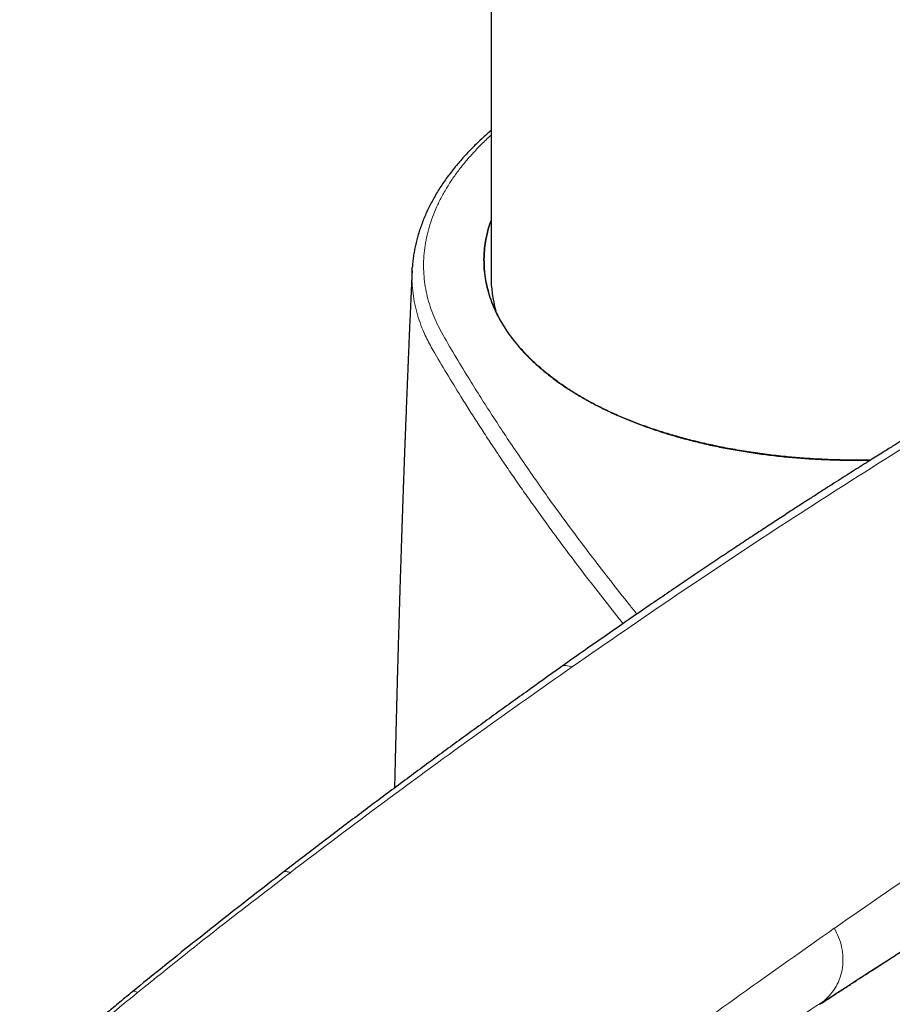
# Model space of a CAD drawing. Header units: millimetres. Extents: x 8 to 1080, y 12 to 906.
# Tile 42 of 76: x 984 to 1015, y 145 to 179. Entities that reach past the tile are written whole.
import ezdxf

# ---------------------------------------------------------------- set-up
doc = ezdxf.new("R2010")
doc.units = ezdxf.units.MM

msp = doc.modelspace()

# ---------------------------------------------------------------- linework, layer by layer
at = {"color": 7, "linetype": 'Continuous', "lineweight": 30}
for p, q in [((1000.931, 235.722), (1000.931, 170.399)), ((998.13, 170.499), (998.136, 170.69))]:
    msp.add_line(p, q, dxfattribs=at)
at = {"color": 252, "linetype": 'Continuous', "lineweight": 0}
msp.add_line((1012.643, 144.592), (1012.754, 144.664), dxfattribs=at)
at = {"color": 7, "linetype": 'Continuous', "lineweight": 30}
msp.add_arc((1005.717, 170.408), 4.787, 180.1047, 195.2184, dxfattribs=at)
for points, knots in [([(1039.124, 175.86), (1039.101, 175.853), (1039.051, 175.837), (1038.975, 175.814), (1038.889, 175.787), (1038.8, 175.76), (1038.713, 175.733), (1038.638, 175.709), (1038.575, 175.689), (1038.523, 175.673), (1038.476, 175.658), (1038.427, 175.642), (1038.366, 175.623), (1038.287, 175.598), (1038.188, 175.566), (1038.076, 175.53), (1037.958, 175.492), (1037.841, 175.454), (1037.73, 175.417), (1037.623, 175.382), (1037.523, 175.349), (1037.435, 175.32), (1037.36, 175.295), (1037.291, 175.272), (1037.213, 175.246), (1037.122, 175.215), (1037.016, 175.179), (1036.896, 175.139), (1036.762, 175.093), (1036.615, 175.042), (1036.458, 174.988), (1036.304, 174.934), (1036.161, 174.884), (1036.043, 174.843), (1035.947, 174.808), (1035.865, 174.779), (1035.779, 174.749), (1035.684, 174.715), (1035.566, 174.672), (1035.435, 174.625), (1035.298, 174.576), (1035.174, 174.53), (1035.068, 174.491), (1034.982, 174.46), (1034.909, 174.433), (1034.833, 174.404), (1034.724, 174.364), (1034.585, 174.312), (1034.417, 174.249), (1034.249, 174.185), (1034.084, 174.122), (1033.926, 174.061), (1033.77, 174.001), (1033.633, 173.948), (1033.516, 173.902), (1033.426, 173.866), (1033.344, 173.834), (1033.264, 173.802), (1033.177, 173.767), (1033.078, 173.728), (1032.969, 173.684), (1032.781, 173.609), (1032.516, 173.501), (1032.175, 173.361), (1031.881, 173.238), (1031.642, 173.137), (1031.466, 173.062), (1031.308, 172.995), (1031.175, 172.938), (1031.066, 172.891), (1030.976, 172.852), (1030.891, 172.815), (1030.802, 172.776), (1030.704, 172.733), (1030.596, 172.686), (1030.479, 172.634), (1030.34, 172.573), (1030.177, 172.5), (1029.987, 172.416), (1029.782, 172.323), (1029.561, 172.223), (1029.361, 172.131), (1029.187, 172.051), (1029.043, 171.985), (1028.901, 171.919), (1028.769, 171.857), (1028.655, 171.804), (1028.562, 171.76), (1028.487, 171.725), (1028.424, 171.695), (1028.355, 171.662), (1028.266, 171.62), (1028.15, 171.565), (1028.019, 171.503), (1027.878, 171.435), (1027.694, 171.346), (1027.471, 171.238), (1027.21, 171.111), (1026.949, 170.982), (1026.677, 170.848), (1026.385, 170.702), (1026.084, 170.55), (1025.775, 170.393), (1025.46, 170.232), (1025.19, 170.092), (1024.976, 169.981), (1024.829, 169.904), (1024.694, 169.833), (1024.574, 169.77), (1024.469, 169.715), (1024.379, 169.668), (1024.304, 169.628), (1024.242, 169.595), (1024.191, 169.568), (1024.151, 169.546), (1024.113, 169.526), (1024.066, 169.501), (1024.001, 169.466), (1023.917, 169.422), (1023.819, 169.369), (1023.712, 169.312), (1023.579, 169.241), (1023.417, 169.153), (1023.223, 169.048), (1023.016, 168.935), (1022.795, 168.815), (1022.565, 168.688), (1022.274, 168.528), (1021.932, 168.338), (1021.545, 168.122), (1021.176, 167.913), (1020.824, 167.714), (1020.49, 167.523), (1020.174, 167.341), (1019.873, 167.167), (1019.577, 166.996), (1019.279, 166.822), (1018.974, 166.643), (1018.663, 166.459), (1018.38, 166.291), (1018.127, 166.141), (1017.905, 166.009), (1017.681, 165.874), (1017.453, 165.737), (1017.223, 165.598), (1016.995, 165.46), (1016.778, 165.328), (1016.577, 165.206), (1016.396, 165.095), (1016.235, 164.997), (1016.094, 164.91), (1015.986, 164.844), (1015.909, 164.796), (1015.864, 164.769), (1015.833, 164.75), (1015.806, 164.733), (1015.773, 164.712), (1015.719, 164.679), (1015.642, 164.632), (1015.538, 164.567), (1015.412, 164.489), (1015.263, 164.397), (1015.091, 164.29), (1014.897, 164.169), (1014.68, 164.033), (1014.441, 163.883), (1014.179, 163.719), (1013.905, 163.546), (1013.621, 163.366), (1013.328, 163.18), (1013.017, 162.982), (1012.687, 162.771), (1012.339, 162.547), (1011.973, 162.311), (1011.575, 162.053), (1011.143, 161.772), (1010.676, 161.466), (1010.187, 161.145), (1009.675, 160.806), (1009.141, 160.451), (1008.585, 160.079), (1008.006, 159.69), (1007.405, 159.283), (1006.781, 158.858), (1006.139, 158.417), (1005.479, 157.962), (1004.802, 157.49), (1004.102, 157.001), (1003.629, 156.667), (1003.388, 156.497)], [0, 0, 0, 0, 0.001741, 0.003901, 0.00649, 0.009485, 0.012301, 0.014713, 0.016616, 0.018161, 0.019551, 0.021028, 0.02259, 0.025097, 0.028034, 0.03146, 0.035179, 0.038727, 0.042091, 0.045299, 0.048356, 0.051022, 0.053122, 0.055063, 0.057233, 0.060082, 0.06325, 0.066816, 0.070811, 0.075318, 0.080043, 0.084809, 0.089145, 0.092845, 0.095395, 0.097788, 0.100177, 0.10302, 0.106348, 0.110709, 0.11476, 0.118498, 0.121848, 0.124143, 0.126162, 0.128355, 0.130915, 0.135749, 0.140717, 0.145755, 0.150641, 0.155283, 0.159787, 0.164343, 0.167404, 0.170068, 0.172317, 0.174563, 0.177133, 0.180028, 0.183247, 0.186786, 0.196595, 0.206541, 0.216611, 0.222218, 0.227313, 0.231894, 0.235961, 0.238858, 0.241394, 0.243712, 0.246273, 0.24911, 0.252222, 0.255609, 0.259272, 0.264271, 0.269722, 0.275626, 0.281984, 0.288795, 0.292807, 0.296961, 0.301193, 0.304991, 0.308241, 0.310901, 0.313033, 0.314647, 0.316242, 0.318984, 0.32227, 0.326101, 0.330213, 0.334277, 0.341842, 0.349233, 0.356462, 0.364053, 0.372292, 0.381178, 0.389533, 0.398389, 0.407747, 0.41224, 0.416384, 0.420139, 0.423505, 0.426482, 0.428918, 0.431012, 0.432764, 0.434173, 0.435239, 0.436109, 0.437348, 0.439203, 0.441575, 0.444374, 0.447358, 0.450514, 0.455525, 0.460917, 0.466687, 0.472839, 0.479349, 0.485843, 0.49705, 0.507757, 0.517963, 0.527666, 0.536865, 0.545558, 0.553747, 0.561753, 0.569937, 0.5783, 0.586841, 0.595562, 0.601536, 0.607591, 0.613727, 0.619944, 0.626243, 0.632593, 0.638552, 0.644038, 0.648975, 0.653361, 0.657197, 0.660481, 0.662224, 0.663451, 0.664158, 0.664741, 0.665653, 0.666893, 0.669115, 0.671949, 0.675395, 0.679454, 0.684125, 0.689409, 0.695307, 0.701818, 0.708943, 0.716681, 0.724136, 0.732082, 0.740522, 0.749453, 0.758877, 0.768794, 0.779202, 0.791219, 0.803832, 0.817039, 0.830841, 0.845236, 0.860225, 0.875806, 0.89198, 0.908745, 0.926102, 0.943723, 0.961914, 0.980673, 1, 1, 1, 1]), ([(1000.931, 175.556), (1000.881, 175.513), (1000.764, 175.413), (1000.589, 175.253), (1000.404, 175.077), (1000.227, 174.9), (1000.056, 174.721), (999.893, 174.541), (999.736, 174.358), (999.587, 174.175), (999.444, 173.99), (999.308, 173.803), (999.18, 173.614), (999.058, 173.424), (998.943, 173.232), (998.836, 173.04), (998.735, 172.846), (998.643, 172.652), (998.558, 172.457), (998.481, 172.262), (998.411, 172.066), (998.349, 171.871), (998.294, 171.675), (998.247, 171.479), (998.208, 171.282), (998.176, 171.086), (998.152, 170.889), (998.139, 170.756), (998.135, 170.689), (998.135, 170.687)], [0, 0, 0, 0, 0.0298637, 0.0695006, 0.1089836, 0.1483344, 0.1875745, 0.2267252, 0.2658072, 0.3048412, 0.3438476, 0.3828467, 0.4218577, 0.4608956, 0.4999814, 0.5390415, 0.5779931, 0.6167818, 0.6554222, 0.6939259, 0.7323062, 0.7705774, 0.8087557, 0.8468587, 0.8849057, 0.9229174, 0.9609162, 0.9989223, 1, 1, 1, 1]), ([(1000.931, 172.376), (1000.916, 172.337), (1000.863, 172.192), (1000.797, 171.939), (1000.731, 171.619), (1000.69, 171.299), (1000.684, 171.086), (1000.681, 170.98)], [0, 0, 0, 0, 0.084567, 0.313474, 0.542483, 0.771391, 1, 1, 1, 1]), ([(1000.681, 170.98), (1000.684, 171.085), (1000.69, 171.296), (1000.732, 171.613), (1000.797, 171.93), (1000.864, 172.179), (1000.916, 172.322), (1000.931, 172.361)], [0, 0, 0, 0, 0.229498, 0.458597, 0.687368, 0.915869, 1, 1, 1, 1]), ([(1014.407, 163.862), (1014.36, 163.861), (1014.118, 163.854), (1013.683, 163.856), (1013.104, 163.866), (1012.527, 163.891), (1011.954, 163.929), (1011.352, 163.982), (1010.724, 164.053), (1010.071, 164.146), (1009.429, 164.255), (1008.822, 164.376), (1008.251, 164.506), (1007.713, 164.645), (1007.189, 164.796), (1006.679, 164.959), (1006.184, 165.135), (1005.707, 165.322), (1005.246, 165.521), (1004.812, 165.728), (1004.404, 165.942), (1004.022, 166.162), (1003.657, 166.391), (1003.312, 166.629), (1002.986, 166.874), (1002.662, 167.143), (1002.344, 167.436), (1002.037, 167.754), (1001.76, 168.08), (1001.522, 168.403), (1001.319, 168.72), (1001.149, 169.031), (1001.004, 169.346), (1000.886, 169.666), (1000.793, 169.99), (1000.727, 170.317), (1000.686, 170.647), (1000.683, 170.869), (1000.681, 170.98)], [0, 0, 0, 0, 0.006494, 0.033085, 0.05969, 0.086311, 0.112949, 0.139601, 0.17103, 0.202472, 0.233923, 0.265375, 0.293455, 0.321526, 0.349586, 0.377631, 0.40566, 0.433674, 0.461673, 0.489663, 0.516252, 0.542833, 0.56941, 0.59599, 0.622575, 0.649168, 0.680521, 0.711892, 0.743281, 0.77469, 0.802753, 0.830836, 0.858942, 0.887074, 0.915239, 0.943442, 0.971692, 1, 1, 1, 1]), ([(1000.681, 170.98), (1000.682, 170.874), (1000.685, 170.661), (1000.722, 170.345), (1000.78, 170.031), (1000.865, 169.716), (1000.976, 169.401), (1001.113, 169.088), (1001.275, 168.779), (1001.461, 168.477), (1001.669, 168.185), (1001.898, 167.9), (1002.149, 167.622), (1002.425, 167.348), (1002.726, 167.079), (1003.053, 166.816), (1003.401, 166.561), (1003.767, 166.318), (1004.149, 166.086), (1004.547, 165.865), (1004.962, 165.655), (1005.399, 165.452), (1005.857, 165.259), (1006.337, 165.075), (1006.832, 164.903), (1007.337, 164.744), (1007.851, 164.6), (1008.373, 164.468), (1008.906, 164.349), (1009.454, 164.241), (1010.018, 164.145), (1010.597, 164.062), (1011.183, 163.993), (1011.771, 163.937), (1012.358, 163.897), (1012.944, 163.869), (1013.534, 163.856), (1014.022, 163.853), (1014.314, 163.86), (1014.408, 163.863)], [0, 0, 0, 0, 0.027038, 0.054099, 0.081161, 0.108199, 0.136023, 0.163873, 0.191722, 0.219547, 0.246584, 0.273645, 0.300705, 0.327743, 0.355563, 0.383409, 0.411255, 0.439076, 0.466149, 0.493247, 0.520344, 0.547418, 0.575277, 0.603161, 0.631046, 0.658905, 0.685993, 0.713104, 0.740216, 0.767304, 0.79518, 0.823082, 0.850983, 0.87886, 0.905919, 0.933002, 0.960085, 0.987145, 1, 1, 1, 1]), ([(998.129, 170.582), (998.127, 170.537), (998.124, 170.458), (998.119, 170.35), (998.115, 170.263), (998.111, 170.191), (998.109, 170.132), (998.105, 170.057), (998.1, 169.953), (998.094, 169.813), (998.087, 169.654), (998.078, 169.451), (998.067, 169.21), (998.055, 168.937), (998.043, 168.661), (998.031, 168.383), (998.02, 168.128), (998.01, 167.902), (998.002, 167.714), (997.995, 167.546), (997.989, 167.391), (997.983, 167.238), (997.976, 167.07), (997.968, 166.877), (997.959, 166.654), (997.949, 166.406), (997.937, 166.11), (997.924, 165.781), (997.91, 165.429), (997.897, 165.09), (997.886, 164.815), (997.878, 164.604), (997.873, 164.457), (997.868, 164.325), (997.863, 164.206), (997.859, 164.098), (997.855, 163.993), (997.851, 163.887), (997.847, 163.776), (997.843, 163.661), (997.839, 163.538), (997.834, 163.402), (997.829, 163.26), (997.823, 163.112), (997.818, 162.962), (997.812, 162.798), (997.806, 162.622), (997.799, 162.433), (997.793, 162.258), (997.788, 162.105), (997.784, 161.984), (997.78, 161.879), (997.777, 161.792), (997.775, 161.72), (997.772, 161.655), (997.77, 161.58), (997.767, 161.485), (997.763, 161.365), (997.758, 161.231), (997.753, 161.089), (997.747, 160.892), (997.739, 160.644), (997.729, 160.349), (997.72, 160.064), (997.712, 159.812), (997.705, 159.599), (997.7, 159.429), (997.695, 159.287), (997.692, 159.173), (997.69, 159.094), (997.688, 159.036), (997.686, 158.986), (997.684, 158.92), (997.682, 158.837), (997.679, 158.738), (997.675, 158.622), (997.669, 158.404), (997.659, 158.096), (997.648, 157.713), (997.638, 157.354), (997.628, 157.015), (997.62, 156.731), (997.614, 156.502), (997.609, 156.324), (997.604, 156.151), (997.599, 155.974), (997.594, 155.785), (997.589, 155.6), (997.585, 155.417), (997.58, 155.234), (997.575, 155.035), (997.57, 154.848), (997.565, 154.679), (997.562, 154.529), (997.558, 154.38), (997.554, 154.239), (997.551, 154.116), (997.549, 154.012), (997.547, 153.928), (997.545, 153.862), (997.544, 153.802), (997.542, 153.729), (997.539, 153.629), (997.536, 153.499), (997.531, 153.305), (997.526, 153.058), (997.519, 152.771), (997.512, 152.497), (997.508, 152.315), (997.506, 152.224), (997.506, 152.22)], [0, 0, 0, 0, 0.0073771, 0.0129785, 0.0177485, 0.0216871, 0.0247942, 0.0274655, 0.0341418, 0.0418292, 0.0505277, 0.0602373, 0.0750893, 0.0900787, 0.1051945, 0.1204367, 0.1356008, 0.1471203, 0.1574212, 0.1665034, 0.1746428, 0.1829313, 0.1914814, 0.2023022, 0.2144869, 0.2280405, 0.242963, 0.2627951, 0.2819728, 0.3004778, 0.3183103, 0.3271063, 0.3351301, 0.3423814, 0.3488601, 0.3545723, 0.3601249, 0.3659201, 0.3719581, 0.3782388, 0.3847656, 0.3920709, 0.4005408, 0.4080128, 0.4162038, 0.4251138, 0.434743, 0.4450914, 0.455878, 0.4634254, 0.4700469, 0.4757423, 0.4805116, 0.4843549, 0.4874301, 0.4911805, 0.4964869, 0.5030306, 0.5107024, 0.5184967, 0.52617, 0.5428612, 0.5589495, 0.5744346, 0.5893064, 0.6000596, 0.6092922, 0.6170041, 0.6231953, 0.6278656, 0.6299131, 0.6325887, 0.6361713, 0.6406609, 0.6460576, 0.6523615, 0.659473, 0.6816952, 0.7024927, 0.7219001, 0.7402748, 0.7576883, 0.7681525, 0.7776476, 0.7866861, 0.796297, 0.8065093, 0.8173456, 0.8264062, 0.8363421, 0.8471534, 0.8588402, 0.8666342, 0.8747743, 0.8832037, 0.8909356, 0.8976104, 0.903228, 0.9077883, 0.9112914, 0.9140753, 0.9175051, 0.9231913, 0.9302324, 0.9386283, 0.9548391, 0.9704012, 0.9852361, 0.9993436, 1, 1, 1, 1]), ([(1012.604, 144.544), (1012.704, 144.609), (1012.925, 144.753), (1013.259, 144.971), (1013.601, 145.193), (1013.921, 145.401), (1014.221, 145.595), (1014.5, 145.775), (1014.761, 145.944), (1015.004, 146.101), (1015.229, 146.246), (1015.431, 146.376), (1015.61, 146.491), (1015.766, 146.592), (1015.896, 146.675), (1016, 146.742), (1016.083, 146.795), (1016.152, 146.84), (1016.209, 146.876), (1016.254, 146.905), (1016.292, 146.929), (1016.335, 146.957), (1016.391, 146.993), (1016.464, 147.039), (1016.553, 147.096), (1016.657, 147.163), (1016.78, 147.242), (1016.922, 147.332), (1017.08, 147.433), (1017.245, 147.538), (1017.411, 147.644), (1017.576, 147.749), (1017.943, 147.983), (1018.48, 148.323), (1019.184, 148.768), (1019.917, 149.228), (1020.711, 149.725), (1021.34, 150.115), (1021.741, 150.363), (1021.911, 150.469), (1022.079, 150.572), (1022.237, 150.67), (1022.379, 150.757), (1022.501, 150.832), (1022.604, 150.895), (1022.683, 150.943), (1022.74, 150.979), (1022.78, 151.003), (1022.816, 151.025), (1022.858, 151.05), (1022.916, 151.086), (1022.991, 151.132), (1023.081, 151.187), (1023.186, 151.251), (1023.3, 151.321), (1023.419, 151.393), (1023.671, 151.546), (1024.054, 151.778), (1024.55, 152.078), (1025.028, 152.365), (1025.378, 152.573), (1025.614, 152.714), (1025.731, 152.783), (1025.836, 152.846), (1025.925, 152.898), (1025.996, 152.94), (1026.048, 152.971), (1026.088, 152.995), (1026.125, 153.017), (1026.172, 153.044), (1026.231, 153.079), (1026.302, 153.121), (1026.386, 153.171), (1026.487, 153.23), (1026.605, 153.3), (1026.737, 153.377), (1026.872, 153.456), (1027.005, 153.534), (1027.185, 153.639), (1027.407, 153.768), (1027.664, 153.917), (1027.902, 154.054), (1028.13, 154.186), (1028.308, 154.288), (1028.44, 154.363), (1028.526, 154.413), (1028.613, 154.462), (1028.7, 154.512), (1028.784, 154.56), (1028.864, 154.605), (1028.933, 154.645), (1028.99, 154.677), (1029.035, 154.702), (1029.08, 154.728), (1029.136, 154.759), (1029.207, 154.8), (1029.293, 154.848), (1029.395, 154.905), (1029.511, 154.971), (1029.698, 155.076), (1029.948, 155.216), (1030.212, 155.363), (1030.428, 155.483), (1030.599, 155.577), (1030.764, 155.668), (1030.919, 155.753), (1031.058, 155.829), (1031.172, 155.891), (1031.269, 155.944), (1031.357, 155.992), (1031.454, 156.045), (1031.564, 156.104), (1031.685, 156.17), (1031.814, 156.24), (1032.027, 156.354), (1032.322, 156.511), (1032.753, 156.74), (1033.087, 156.915), (1033.321, 157.038), (1033.399, 157.078), (1033.467, 157.114), (1033.525, 157.143), (1033.574, 157.169), (1033.616, 157.19), (1033.658, 157.212), (1033.704, 157.236), (1033.761, 157.265), (1033.828, 157.3), (1033.905, 157.339), (1034.007, 157.391), (1034.133, 157.456), (1034.282, 157.532), (1034.441, 157.612), (1034.608, 157.697), (1034.755, 157.771), (1034.882, 157.834), (1034.985, 157.886), (1035.091, 157.939), (1035.198, 157.991), (1035.3, 158.042), (1035.391, 158.087), (1035.465, 158.123), (1035.523, 158.152), (1035.568, 158.174), (1035.609, 158.194), (1035.655, 158.216), (1035.711, 158.244), (1035.785, 158.28), (1035.872, 158.322), (1035.968, 158.369), (1036.064, 158.415), (1036.182, 158.472), (1036.321, 158.539), (1036.48, 158.614), (1036.633, 158.687), (1036.769, 158.751), (1036.884, 158.806), (1036.977, 158.849), (1037.056, 158.886), (1037.122, 158.917), (1037.17, 158.939), (1037.204, 158.955), (1037.233, 158.969), (1037.269, 158.985), (1037.317, 159.007), (1037.376, 159.035), (1037.459, 159.073), (1037.562, 159.12), (1037.678, 159.173), (1037.79, 159.224), (1037.895, 159.272), (1037.992, 159.316), (1038.083, 159.357), (1038.217, 159.417), (1038.395, 159.496), (1038.613, 159.593), (1038.831, 159.688), (1039.052, 159.784), (1039.287, 159.885), (1039.481, 159.967), (1039.629, 160.029), (1039.726, 160.07), (1039.817, 160.108), (1039.898, 160.142), (1039.963, 160.169), (1040.015, 160.19), (1040.059, 160.209), (1040.105, 160.228), (1040.162, 160.251), (1040.231, 160.279), (1040.334, 160.321), (1040.467, 160.375), (1040.627, 160.439), (1040.785, 160.502), (1040.941, 160.564), (1041.082, 160.619), (1041.205, 160.667), (1041.307, 160.707), (1041.398, 160.742), (1041.487, 160.776), (1041.579, 160.811), (1041.682, 160.85), (1041.789, 160.89), (1041.898, 160.931), (1042.006, 160.971), (1042.115, 161.012), (1042.219, 161.05), (1042.311, 161.084), (1042.398, 161.115), (1042.489, 161.148), (1042.591, 161.184), (1042.706, 161.225), (1042.832, 161.269), (1042.945, 161.309), (1043.039, 161.342), (1043.11, 161.366), (1043.171, 161.387), (1043.224, 161.405), (1043.279, 161.424), (1043.343, 161.446), (1043.434, 161.477), (1043.545, 161.514), (1043.665, 161.554), (1043.776, 161.59), (1043.875, 161.622), (1043.964, 161.651), (1044.031, 161.673), (1044.08, 161.688), (1044.113, 161.699), (1044.143, 161.708), (1044.173, 161.718), (1044.213, 161.731), (1044.268, 161.748), (1044.337, 161.77), (1044.421, 161.796), (1044.511, 161.823), (1044.601, 161.851), (1044.683, 161.876), (1044.754, 161.897), (1044.817, 161.916), (1044.879, 161.934), (1044.947, 161.955), (1045.024, 161.977), (1045.102, 162), (1045.184, 162.024), (1045.267, 162.047), (1045.347, 162.07), (1045.418, 162.09), (1045.486, 162.109), (1045.558, 162.128), (1045.633, 162.149), (1045.709, 162.17), (1045.784, 162.19), (1045.861, 162.21), (1045.936, 162.23), (1046.002, 162.247), (1046.068, 162.264), (1046.139, 162.282), (1046.222, 162.303), (1046.311, 162.325), (1046.407, 162.348), (1046.506, 162.372), (1046.6, 162.394), (1046.683, 162.414), (1046.758, 162.431), (1046.832, 162.448), (1046.913, 162.466), (1047.002, 162.485), (1047.097, 162.506), (1047.192, 162.526), (1047.286, 162.545), (1047.381, 162.564), (1047.476, 162.583), (1047.568, 162.6), (1047.654, 162.616), (1047.74, 162.632), (1047.813, 162.645), (1047.87, 162.655), (1047.912, 162.662), (1047.957, 162.669), (1048.004, 162.677), (1048.049, 162.684), (1048.086, 162.69), (1048.116, 162.695), (1048.145, 162.699), (1048.178, 162.705), (1048.217, 162.711), (1048.258, 162.717), (1048.304, 162.723), (1048.349, 162.73), (1048.395, 162.736), (1048.437, 162.742), (1048.479, 162.748), (1048.523, 162.753), (1048.571, 162.759), (1048.619, 162.765), (1048.666, 162.771), (1048.708, 162.776), (1048.745, 162.78), (1048.777, 162.784), (1048.806, 162.787), (1048.833, 162.789), (1048.861, 162.792), (1048.891, 162.795), (1048.928, 162.799), (1048.968, 162.803), (1049.007, 162.806), (1049.039, 162.809), (1049.066, 162.811), (1049.09, 162.813), (1049.114, 162.815), (1049.142, 162.817), (1049.177, 162.819), (1049.217, 162.822), (1049.257, 162.824), (1049.295, 162.826), (1049.328, 162.828), (1049.358, 162.829), (1049.387, 162.831), (1049.419, 162.832), (1049.453, 162.833), (1049.49, 162.834), (1049.527, 162.835), (1049.563, 162.835), (1049.599, 162.835), (1049.632, 162.835), (1049.664, 162.835), (1049.695, 162.835), (1049.723, 162.834), (1049.75, 162.833), (1049.777, 162.832), (1049.804, 162.831), (1049.831, 162.83), (1049.856, 162.828), (1049.878, 162.827), (1049.897, 162.825), (1049.917, 162.823), (1049.934, 162.821), (1049.949, 162.819), (1049.957, 162.818), (1049.961, 162.818), (1049.961, 162.818), (1049.961, 162.818)], [0, 0, 0, 0, 0.006323, 0.013997, 0.021231, 0.028025, 0.034381, 0.040297, 0.045773, 0.051039, 0.055823, 0.060124, 0.063942, 0.067278, 0.070132, 0.072194, 0.07395, 0.075435, 0.076648, 0.07759, 0.07828, 0.079098, 0.080319, 0.081875, 0.083766, 0.085993, 0.088555, 0.091639, 0.09509, 0.098649, 0.102197, 0.105735, 0.109262, 0.125749, 0.140274, 0.15464, 0.173072, 0.191759, 0.19546, 0.19917, 0.20289, 0.206396, 0.209481, 0.212145, 0.214387, 0.216208, 0.217292, 0.218142, 0.218777, 0.21964, 0.22091, 0.222586, 0.224539, 0.226854, 0.229442, 0.232037, 0.234622, 0.246021, 0.257201, 0.267361, 0.277645, 0.28036, 0.283042, 0.285398, 0.287367, 0.288948, 0.290142, 0.290858, 0.291602, 0.292629, 0.293938, 0.295529, 0.297404, 0.299561, 0.30226, 0.305289, 0.308352, 0.311326, 0.314211, 0.320435, 0.326197, 0.331498, 0.336484, 0.341603, 0.343521, 0.345462, 0.347425, 0.34941, 0.351388, 0.353129, 0.354816, 0.356107, 0.357003, 0.357884, 0.359164, 0.360784, 0.362746, 0.365048, 0.367691, 0.370671, 0.377857, 0.384794, 0.388806, 0.392729, 0.396565, 0.400217, 0.403425, 0.406172, 0.408161, 0.410096, 0.412335, 0.414881, 0.417732, 0.42079, 0.423883, 0.432559, 0.441446, 0.454218, 0.45618, 0.458073, 0.45971, 0.461078, 0.462177, 0.463188, 0.46405, 0.465155, 0.466505, 0.468101, 0.469942, 0.472028, 0.475354, 0.478963, 0.482768, 0.486769, 0.490966, 0.493408, 0.495911, 0.498476, 0.501103, 0.503648, 0.505862, 0.507741, 0.509048, 0.510124, 0.511004, 0.51208, 0.513455, 0.51513, 0.517459, 0.519845, 0.522193, 0.524504, 0.528537, 0.53245, 0.536243, 0.539902, 0.542541, 0.544844, 0.546811, 0.548443, 0.549738, 0.550405, 0.551023, 0.551914, 0.553103, 0.55459, 0.556376, 0.55933, 0.56233, 0.565151, 0.567794, 0.570257, 0.572541, 0.574694, 0.580419, 0.586103, 0.591442, 0.597136, 0.603205, 0.609675, 0.612193, 0.614768, 0.617262, 0.619376, 0.6211, 0.622435, 0.623405, 0.62459, 0.626088, 0.6279, 0.630025, 0.634264, 0.6385, 0.642712, 0.646902, 0.651011, 0.654086, 0.656837, 0.659261, 0.661503, 0.664011, 0.666818, 0.669877, 0.672775, 0.675754, 0.678814, 0.681768, 0.684343, 0.686534, 0.689011, 0.691877, 0.695127, 0.698658, 0.702448, 0.704672, 0.706697, 0.708427, 0.709863, 0.711273, 0.713103, 0.715359, 0.719122, 0.722618, 0.725815, 0.728712, 0.731303, 0.733563, 0.734621, 0.735587, 0.736459, 0.737266, 0.738268, 0.739973, 0.742125, 0.744459, 0.747428, 0.750147, 0.752607, 0.754769, 0.756638, 0.758306, 0.760398, 0.762888, 0.765357, 0.767655, 0.770486, 0.773001, 0.775195, 0.777145, 0.779389, 0.782021, 0.784281, 0.786683, 0.789226, 0.79172, 0.79387, 0.795678, 0.798131, 0.800896, 0.803869, 0.80704, 0.810456, 0.813847, 0.816641, 0.818981, 0.821592, 0.824337, 0.827491, 0.830922, 0.83445, 0.837726, 0.841058, 0.844861, 0.848257, 0.851342, 0.854595, 0.858138, 0.85972, 0.861342, 0.86312, 0.865053, 0.866886, 0.868438, 0.86946, 0.870538, 0.871908, 0.873569, 0.875347, 0.876981, 0.879202, 0.881107, 0.882815, 0.884599, 0.886479, 0.888593, 0.890988, 0.893042, 0.894972, 0.896682, 0.898174, 0.899499, 0.900773, 0.902027, 0.903477, 0.905305, 0.907508, 0.909509, 0.91116, 0.912478, 0.913724, 0.914989, 0.916323, 0.918372, 0.920772, 0.923082, 0.925215, 0.927198, 0.929052, 0.93084, 0.932824, 0.935077, 0.937648, 0.940278, 0.94286, 0.945727, 0.948303, 0.950878, 0.953612, 0.956262, 0.958812, 0.961396, 0.964457, 0.967754, 0.971085, 0.974328, 0.977487, 0.980569, 0.985267, 0.9898, 0.994216, 0.997725, 1, 1, 1, 1]), ([(1003.397, 156.497), (1002.989, 156.208), (1002.174, 155.629), (1000.948, 154.747), (999.72, 153.855), (998.49, 152.952), (997.257, 152.036), (996.02, 151.11), (994.782, 150.172), (993.956, 149.537), (993.543, 149.219)], [0, 0, 0, 0, 0.125119, 0.250191, 0.375225, 0.500219, 0.625188, 0.750137, 0.875065, 1, 1, 1, 1]), ([(993.544, 149.219), (993.187, 148.943), (992.473, 148.391), (991.404, 147.553), (990.335, 146.708), (989.268, 145.853), (988.558, 145.275), (988.203, 144.985)], [0, 0, 0, 0, 0.200387, 0.400485, 0.600362, 0.800142, 1, 1, 1, 1]), ([(988.203, 144.986), (988.115, 144.914), (987.947, 144.776), (987.704, 144.576), (987.481, 144.393), (987.278, 144.225), (987.096, 144.074), (986.934, 143.939), (986.792, 143.82), (986.67, 143.718), (986.568, 143.632), (986.486, 143.563), (986.422, 143.51), (986.38, 143.474), (986.354, 143.451), (986.334, 143.435), (986.309, 143.413), (986.272, 143.383), (986.22, 143.338), (986.149, 143.278), (986.057, 143.2), (985.948, 143.107), (985.815, 142.992), (985.655, 142.855), (985.468, 142.693), (985.258, 142.509), (985.025, 142.305), (984.771, 142.08), (984.494, 141.832), (984.303, 141.659), (984.203, 141.569)], [0, 0, 0, 0, 0.0653271, 0.1255218, 0.1806519, 0.230761, 0.2758745, 0.3160052, 0.3511576, 0.3813305, 0.4065196, 0.426871, 0.4426651, 0.4539036, 0.4584584, 0.4622794, 0.4685654, 0.4775964, 0.4893748, 0.507966, 0.530863, 0.558076, 0.589618, 0.6309867, 0.6780566, 0.7308581, 0.7894233, 0.8537842, 0.9239694, 1, 1, 1, 1])]:
    msp.add_open_spline(points, degree=3, knots=knots, dxfattribs=at)
at = {"color": 252, "linetype": 'Continuous', "lineweight": 0}
for points, knots in [([(1003.806, 156.518), (1005.047, 157.376), (1007.528, 159.092), (1011.22, 161.538), (1014.882, 163.881), (1018.499, 166.104), (1022.054, 168.181), (1025.367, 170), (1028.436, 171.567), (1031.273, 172.901), (1034.033, 174.074), (1036.654, 175.068), (1038.308, 175.595), (1039.106, 175.85)], [0, 0, 0, 0, 0.098306, 0.196557, 0.294883, 0.393033, 0.490668, 0.587845, 0.670929, 0.754062, 0.837493, 0.921485, 1, 1, 1, 1]), ([(1000.931, 175.39), (1000.916, 175.378), (1000.78, 175.258), (1000.546, 175.026), (1000.228, 174.691), (999.937, 174.348), (999.669, 173.997), (999.429, 173.641), (999.218, 173.284), (999.036, 172.926), (998.883, 172.568), (998.757, 172.209), (998.658, 171.845), (998.587, 171.478), (998.545, 171.109), (998.532, 170.74), (998.548, 170.376), (998.593, 170.017), (998.664, 169.664), (998.765, 169.314), (998.894, 168.968), (999.048, 168.625), (999.313, 168.138), (999.691, 167.504), (1000.137, 166.766), (1000.566, 166.079), (1000.973, 165.443), (1001.401, 164.789), (1001.853, 164.115), (1002.33, 163.421), (1002.81, 162.738), (1003.332, 162.011), (1003.899, 161.24), (1004.526, 160.408), (1005.174, 159.568), (1005.701, 158.897), (1006.019, 158.504), (1006.107, 158.395)], [0, 0, 0, 0, 0.002517, 0.023405, 0.044275, 0.065597, 0.086939, 0.10828, 0.129602, 0.150471, 0.171359, 0.192246, 0.213116, 0.234437, 0.255778, 0.277119, 0.298441, 0.319153, 0.339865, 0.360661, 0.381474, 0.40229, 0.42309, 0.471468, 0.519846, 0.557849, 0.595853, 0.633855, 0.674357, 0.71486, 0.755362, 0.793076, 0.840254, 0.887431, 0.934625, 0.981818, 1, 1, 1, 1]), ([(1005.618, 158.057), (1005.572, 158.113), (1005.296, 158.455), (1004.809, 159.075), (1004.155, 159.92), (1003.522, 160.76), (1002.949, 161.539), (1002.472, 162.201), (1002.085, 162.749), (1001.745, 163.239), (1001.412, 163.725), (1001.087, 164.209), (1000.769, 164.69), (1000.458, 165.169), (1000.155, 165.644), (999.784, 166.235), (999.354, 166.94), (998.987, 167.559), (998.745, 167.985), (998.623, 168.222), (998.496, 168.503), (998.373, 168.828), (998.263, 169.2), (998.184, 169.578), (998.138, 169.956), (998.12, 170.263), (998.127, 170.443), (998.13, 170.499)], [0, 0, 0, 0, 0.012848, 0.077842, 0.142856, 0.208193, 0.27355, 0.325996, 0.365066, 0.404135, 0.443221, 0.482307, 0.521385, 0.560463, 0.599557, 0.638652, 0.707321, 0.776013, 0.795955, 0.815898, 0.835837, 0.865944, 0.896052, 0.926652, 0.957311, 0.986599, 1, 1, 1, 1]), ([(1060.308, 149.263), (1060.49, 149.947), (1060.855, 151.314), (1061.353, 153.332), (1061.798, 155.313), (1062.177, 157.247), (1062.459, 159.108), (1062.61, 160.872), (1062.603, 162.432), (1062.433, 163.781), (1062.115, 164.921), (1061.622, 165.901), (1060.94, 166.696), (1060.078, 167.311), (1059.041, 167.741), (1057.845, 167.992), (1056.513, 168.079), (1055.06, 168.016), (1053.284, 167.788), (1051.167, 167.358), (1048.692, 166.685), (1046.109, 165.835), (1043.431, 164.834), (1040.645, 163.649), (1037.769, 162.301), (1034.661, 160.716), (1031.326, 158.883), (1027.768, 156.804), (1024.163, 154.587), (1020.516, 152.253), (1016.831, 149.813), (1014.35, 148.097), (1013.108, 147.237)], [0, 0, 0, 0, 0.030938, 0.061877, 0.092827, 0.123726, 0.154542, 0.185302, 0.216087, 0.242357, 0.268687, 0.294857, 0.320929, 0.347098, 0.373332, 0.399547, 0.425798, 0.452101, 0.478439, 0.515895, 0.553128, 0.590285, 0.627496, 0.664896, 0.702361, 0.73972, 0.783078, 0.826334, 0.869592, 0.912926, 0.956383, 1, 1, 1, 1]), ([(1055.023, 145.106), (1055.241, 145.821), (1055.675, 147.244), (1056.265, 149.33), (1056.788, 151.35), (1057.229, 153.287), (1057.567, 155.119), (1057.781, 156.824), (1057.845, 158.292), (1057.769, 159.531), (1057.573, 160.557), (1057.238, 161.443), (1056.747, 162.174), (1056.099, 162.759), (1055.293, 163.195), (1054.334, 163.481), (1053.235, 163.623), (1052.003, 163.629), (1050.533, 163.493), (1048.818, 163.192), (1046.858, 162.712), (1044.795, 162.085), (1042.65, 161.328), (1040.429, 160.445), (1038.137, 159.437), (1035.783, 158.317), (1033.106, 156.955), (1030.091, 155.319), (1026.731, 153.391), (1023.307, 151.338), (1019.828, 149.183), (1016.306, 146.951), (1013.938, 145.419), (1012.751, 144.65)], [0, 0, 0, 0, 0.033912, 0.067512, 0.100708, 0.133343, 0.165274, 0.196433, 0.226791, 0.251178, 0.275212, 0.298691, 0.321931, 0.345424, 0.36931, 0.393487, 0.418047, 0.443053, 0.468548, 0.500909, 0.533551, 0.566338, 0.599112, 0.631873, 0.664739, 0.697693, 0.730705, 0.774836, 0.819224, 0.863938, 0.908993, 0.954357, 1, 1, 1, 1]), ([(1003.398, 156.496), (1003.401, 156.5), (1003.437, 156.564), (1003.579, 156.579), (1003.734, 156.537), (1003.806, 156.518)], [0, 0, 0, 0, 0.039927, 0.5554856, 1, 1, 1, 1]), ([(993.799, 149.213), (994.915, 150.057), (997.148, 151.746), (1000.488, 154.181), (1002.703, 155.741), (1003.811, 156.522)], [0, 0, 0, 0, 0.333342, 0.666575, 1, 1, 1, 1]), ([(993.545, 149.218), (993.546, 149.22), (993.57, 149.252), (993.646, 149.271), (993.751, 149.231), (993.799, 149.213)], [0, 0, 0, 0, 0.029904, 0.563713, 1, 1, 1, 1]), ([(988.388, 144.962), (989.289, 145.686), (991.093, 147.135), (992.897, 148.52), (993.799, 149.213)], [0, 0, 0, 0, 0.4996354, 1, 1, 1, 1]), ([(1013.113, 147.241), (1012.006, 146.461), (1009.79, 144.901), (1006.451, 142.465), (1004.217, 140.776), (1003.1, 139.931)], [0, 0, 0, 0, 0.333271, 0.666511, 1, 1, 1, 1]), ([(1012.759, 144.668), (1012.911, 144.823), (1013.137, 145.054), (1013.326, 145.484), (1013.41, 145.829), (1013.431, 146.19), (1013.387, 146.553), (1013.288, 146.905), (1013.168, 147.135), (1013.113, 147.241)], [0, 0, 0, 0, 0.311883, 0.462527, 0.602039, 0.72609, 0.83264, 0.922636, 1, 1, 1, 1]), ([(984.306, 141.536), (984.985, 142.121), (986.342, 143.29), (987.707, 144.405), (988.388, 144.962)], [0, 0, 0, 0, 0.5005687, 1, 1, 1, 1]), ([(988.204, 144.984), (988.206, 144.986), (988.221, 145.009), (988.272, 145.02), (988.353, 144.98), (988.388, 144.962)], [0, 0, 0, 0, 0.052029, 0.581056, 1, 1, 1, 1]), ([(1012.759, 144.668), (1011.964, 144.151), (1010.375, 143.117), (1007.975, 141.508), (1005.552, 139.783), (1003.93, 138.573), (1003.12, 137.969)], [0, 0, 0, 0, 0.2502156, 0.5005313, 0.7504857, 1, 1, 1, 1])]:
    msp.add_open_spline(points, degree=3, knots=knots, dxfattribs=at)

doc.saveas('drawing.dxf')
